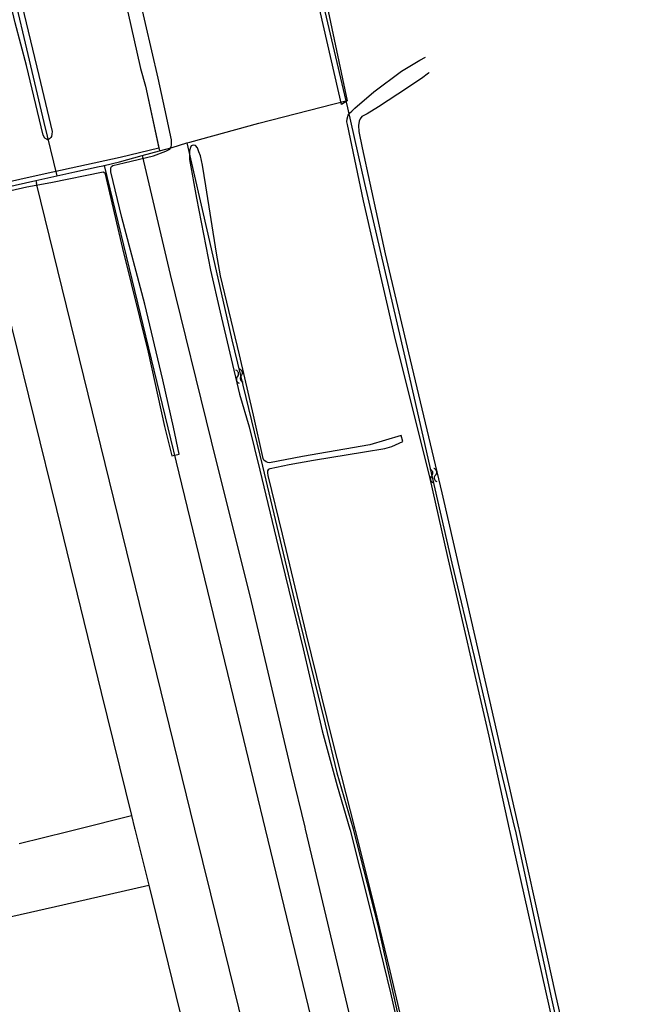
# Model space of a CAD drawing. Extents: x 123992 to 125854, y 449108 to 451911.
# Tile 172 of 175: x 125459 to 125598, y 451460 to 451683. Entities that reach past the tile are written whole.
import ezdxf

# ---------------------------------------------------------------- set-up
doc = ezdxf.new("R2010")
doc.units = 0
for name, color, linetype in [('DEFAULT_21', 8, 'CONTINUOUS'), ('DEFAULT_48', 141, 'CONTINUOUS'), ('S05_WATER', 141, 'CONTINUOUS')]:
    doc.layers.add(name, color=color, linetype=linetype)

msp = doc.modelspace()

# ---------------------------------------------------------------- linework, layer by layer
at = {"layer": 'DEFAULT_21'}
for points in [[(125505.601, 451786.69), (125513.451, 451751.102), (125517.275, 451733.664), (125526.877, 451692.433), (125533.358, 451664.766)], [(125461.923, 451782.943), (125477.683, 451712.744), (125486.863, 451672.091), (125487.943, 451668.035), (125491.138, 451653.453)], [(125436.694, 451777.844), (125445.312, 451742.659), (125454.547, 451703.804), (125464.941, 451659.87), (125467.877, 451647.77)], [(125497.355, 451655.286), (125497.998, 451655.38), (125513.658, 451659.689), (125533.358, 451664.766)], [(125533.358, 451664.766), (125533.74, 451663.135), (125537.589, 451646.048), (125546.672, 451606.768), (125552.25, 451582.275), (125557.309, 451560.158), (125562.371, 451539.016), (125568.295, 451513.747), (125571.621, 451500)], [(125491.138, 451653.453), (125494.019, 451654.216), (125497.355, 451655.286)], [(125497.355, 451655.286), (125502.113, 451634.555), (125507.521, 451610.718), (125514.479, 451582.086), (125521.319, 451553.204), (125528.663, 451523.714), (125531.261, 451512.73), (125534.958, 451500.049), (125534.971, 451500)], [(125478.6, 451650.124), (125482.062, 451650.923), (125487.24, 451652.367)], [(125487.24, 451652.367), (125491.138, 451653.453)], [(125487.24, 451652.367), (125493.56, 451625.438), (125502.831, 451587.749), (125511.865, 451551.516), (125520.976, 451513.138), (125524.01, 451500.407)], [(125467.877, 451647.77), (125471.957, 451648.674), (125477.46, 451649.86), (125478.415, 451650.081)], [(125478.415, 451650.081), (125478.6, 451650.124)], [(125478.6, 451650.124), (125497.394, 451572.747), (125508.468, 451527.156), (125515.064, 451500)], [(125463.117, 451646.715), (125467.877, 451647.77)], [(125450.211, 451643.799), (125458.475, 451645.686), (125463.117, 451646.715)], [(125463.117, 451646.715), (125463.276, 451646.035)], [(125499.171, 451500), (125490.543, 451535.073), (125463.276, 451646.035)], [(125450.211, 451643.799), (125457.68, 451613.359), (125467.791, 451572.29), (125477.964, 451530.91), (125484.813, 451503.051)], [(125472.512, 451500), (125484.813, 451503.051)], [(125484.813, 451503.051), (125485.511, 451500.214)], [(125459.388, 451496.734), (125470.416, 451499.48), (125472.512, 451500)], [(125485.511, 451500.214), (125485.564, 451500)], [(125485.564, 451500), (125488.688, 451487.289)], [(125538.702, 451340.533), (125536.455, 451348.369), (125530.478, 451372.732), (125516.584, 451429.211), (125502.777, 451485.339), (125499.171, 451500)], [(125515.064, 451500), (125541.207, 451392.363), (125543.114, 451384.511)], [(125524.01, 451500.407), (125524.107, 451500)], [(125524.107, 451500), (125530.257, 451474.288), (125538.595, 451439.137), (125548.172, 451397.714), (125550.672, 451388.18), (125553.42, 451376.962), (125554.17, 451373.9), (125559.51, 451351.696)], [(125534.971, 451500), (125540.566, 451478.213), (125549.585, 451438.152), (125554.422, 451417.33)], [(125571.621, 451500), (125571.655, 451499.861), (125579.928, 451461.599), (125585.838, 451434.569), (125592.833, 451403.009), (125597.973, 451379.625)], [(125452.2, 451479.025), (125469.273, 451482.884), (125488.688, 451487.289)], [(125488.688, 451487.289), (125494.812, 451462.381), (125498.436, 451447.641), (125501.632, 451434.641), (125508.467, 451406.842), (125516.942, 451372.368), (125518.641, 451366.187)]]:
    msp.add_lwpolyline(points, dxfattribs=at)
at = {"layer": 'DEFAULT_48'}
for points in [[(125533.626, 451664.789), (125532.346, 451663.89), (125518.925, 451722.562), (125510.926, 451757.282), (125508.045, 451772.104), (125507.705, 451776.279), (125507.565, 451776.919), (125507.605, 451777.318), (125507.865, 451777.658), (125508.305, 451777.578), (125508.665, 451776.819), (125509.384, 451774.482), (125512.024, 451761.537), (125519.785, 451727.117), (125528.765, 451687.603), (125533.626, 451664.789)], [(125477.683, 451712.744), (125486.863, 451672.091), (125487.943, 451668.035), (125491.003, 451654.071), (125482.227, 451651.953)], [(125466.833, 451657.802), (125466.793, 451657.222), (125466.713, 451656.683), (125466.533, 451656.443), (125466.253, 451656.124), (125465.874, 451655.924), (125465.194, 451656.323), (125464.774, 451656.982), (125460.993, 451672.725), (125458.454, 451682.413), (125453.373, 451703.649)], [(125459.553, 451688.426), (125463.832, 451670.448), (125466.833, 451657.802)], [(125495.589, 451584.849), (125494.329, 451590.963), (125491.888, 451601.65), (125487.848, 451618.73), (125482.648, 451638.387), (125480.088, 451648.675), (125480.128, 451649.294), (125480.108, 451649.614), (125480.248, 451649.894), (125480.608, 451650.113), (125483.147, 451650.694), (125489.784, 451652.314), (125492.603, 451653.393), (125493.483, 451653.853), (125493.803, 451654.272), (125493.883, 451654.872), (125493.883, 451655.351), (125493.843, 451655.91), (125492.362, 451662.962), (125490.822, 451669.894), (125486.502, 451688.533)], [(125570.402, 451500), (125565.766, 451521.035), (125556.366, 451561.869), (125552.406, 451579.308), (125544.366, 451611.69), (125537.306, 451642.115), (125533.726, 451659.395), (125533.586, 451659.975), (125533.666, 451660.694), (125533.846, 451661.513), (125534.186, 451661.973), (125534.725, 451662.412), (125535.405, 451663.091), (125539.703, 451666.788), (125545.92, 451671.444), (125550.058, 451673.982), (125551.377, 451674.655)], [(125552.175, 451671.155), (125552.057, 451671.026), (125550.498, 451669.767), (125545.101, 451666.27), (125540.703, 451663.412), (125538.124, 451661.794), (125536.985, 451661.234), (125536.585, 451660.655)], [(125536.585, 451660.655), (125536.325, 451660.135), (125536.205, 451659.136), (125536.285, 451657.778), (125537.005, 451654.141), (125542.266, 451630.17), (125547.545, 451607.755)], [(125498.341, 451654.573), (125498.141, 451654.173), (125497.961, 451653.434), (125497.961, 451652.435), (125497.961, 451651.476), (125499.521, 451642.746), (125502.661, 451626.465), (125504.862, 451616.976), (125509.222, 451598.377), (125511.461, 451590.986), (125513.841, 451581.178), (125518, 451563.938), (125523.681, 451540.764), (125527.982, 451522.246), (125531.373, 451509.772), (125534.257, 451500)], [(125535.464, 451500), (125530.281, 451520.129), (125524.38, 451544.34), (125518.961, 451566.695), (125515.76, 451579.96), (125515.68, 451580.619), (125515.7, 451581.077), (125515.88, 451581.398), (125516.18, 451581.578), (125520.519, 451582.498), (125525.976, 451583.458), (125537.571, 451585.318), (125542.129, 451586.078), (125543.769, 451586.538), (125546.247, 451587.677), (125545.867, 451589.055), (125538.731, 451586.936), (125523.517, 451584.316), (125516.08, 451582.856), (125515.64, 451582.897), (125515.26, 451583.075), (125514.78, 451583.476), (125514.62, 451583.815), (125512.441, 451593.623), (125509.221, 451607.267), (125504.92, 451625.167), (125504.04, 451630.281), (125501.64, 451645.504), (125500.88, 451650.218), (125500.44, 451652.276), (125500.059, 451653.235), (125499.72, 451654.154), (125499.26, 451654.613), (125498.781, 451654.753), (125498.341, 451654.573)], [(125482.227, 451651.953), (125465.275, 451648.212), (125453.699, 451645.673), (125439.044, 451642.434), (125434.148, 451641.133), (125434.468, 451639.336), (125438.646, 451640.156), (125461.076, 451645.275), (125466.534, 451646.295), (125478.409, 451648.695), (125478.789, 451648.455), (125482.729, 451631.315), (125488.549, 451607.922), (125492.249, 451591.041), (125493.929, 451584.449), (125495.589, 451584.849)], [(125547.545, 451607.755), (125555.045, 451576.052), (125560.685, 451551.76), (125565.886, 451529.107), (125572.497, 451500)], [(125534.257, 451500), (125534.339, 451499.72), (125538.724, 451482.387), (125543.415, 451462.974), (125547.787, 451443.642), (125553.29, 451419.947), (125557.03, 451404.935), (125559.564, 451394.928), (125561.513, 451387.163), (125562.652, 451387.116), (125562.695, 451387.695), (125562.499, 451388.296), (125562.204, 451388.917), (125562.13, 451389.876), (125561.881, 451391.556), (125561.447, 451392.478), (125560.878, 451394.06), (125556.985, 451410.192), (125550.467, 451437.67), (125543.347, 451467.95), (125539.845, 451482.56), (125535.538, 451499.713), (125535.464, 451500)], [(125595.772, 451386.06), (125594.624, 451390.993), (125592.5, 451399.34), (125587.404, 451424.111), (125585.116, 451435.117), (125584.097, 451438.18), (125582.554, 451443.706), (125581.906, 451448.645), (125570.465, 451499.716), (125570.402, 451499.999), (125570.402, 451500)], [(125572.497, 451500), (125572.564, 451499.703), (125578.094, 451474.805)], [(125578.094, 451474.805), (125580.76, 451462.801), (125586.239, 451438.527), (125589.593, 451425.676), (125591.732, 451416.351), (125592.784, 451409.249), (125595.025, 451400.423), (125595.834, 451395.622), (125595.921, 451393.563), (125596.472, 451392.201), (125597.126, 451388.18)]]:
    msp.add_lwpolyline(points, dxfattribs=at)
at = {"layer": 'S05_WATER'}
for points in [[(125508.803, 451602.35), (125508.93, 451602.504), (125509.016, 451602.684), (125509.059, 451602.879), (125509.055, 451603.078), (125509.005, 451603.271), (125508.911, 451603.447), (125508.778, 451603.597), (125508.615, 451603.711), (125508.429, 451603.784), (125508.393, 451603.793)], [(125509.669, 451602.596), (125509.795, 451602.751), (125509.882, 451602.93), (125509.925, 451603.125), (125509.921, 451603.325), (125509.87, 451603.518), (125509.776, 451603.694), (125509.644, 451603.843), (125509.48, 451603.957), (125509.295, 451604.03), (125509.258, 451604.039)], [(125508.803, 451602.35), (125508.677, 451602.195), (125508.59, 451602.016), (125508.547, 451601.821), (125508.551, 451601.621), (125508.602, 451601.428), (125508.696, 451601.252), (125508.828, 451601.103), (125508.992, 451600.989), (125509.177, 451600.916), (125509.214, 451600.907)], [(125509.669, 451602.596), (125509.542, 451602.442), (125509.456, 451602.262), (125509.413, 451602.067), (125509.417, 451601.868), (125509.467, 451601.675), (125509.561, 451601.499), (125509.694, 451601.349), (125509.857, 451601.235), (125510.043, 451601.162), (125510.079, 451601.153)], [(125552.754, 451579.89), (125552.887, 451580.038), (125552.983, 451580.213), (125553.035, 451580.406), (125553.04, 451580.605), (125552.999, 451580.801), (125552.914, 451580.981), (125552.789, 451581.136), (125552.631, 451581.258), (125552.449, 451581.34), (125552.413, 451581.35)], [(125553.63, 451580.094), (125553.764, 451580.242), (125553.859, 451580.418), (125553.911, 451580.61), (125553.917, 451580.81), (125553.876, 451581.005), (125553.79, 451581.185), (125553.665, 451581.341), (125553.507, 451581.463), (125553.325, 451581.545), (125553.289, 451581.555)], [(125552.754, 451579.89), (125552.62, 451579.742), (125552.525, 451579.566), (125552.473, 451579.374), (125552.467, 451579.174), (125552.508, 451578.979), (125552.594, 451578.799), (125552.719, 451578.643), (125552.877, 451578.521), (125553.059, 451578.439), (125553.095, 451578.429)], [(125553.63, 451580.094), (125553.497, 451579.946), (125553.401, 451579.771), (125553.349, 451579.578), (125553.344, 451579.379), (125553.385, 451579.183), (125553.47, 451579.003), (125553.595, 451578.848), (125553.753, 451578.726), (125553.935, 451578.644), (125553.971, 451578.634)]]:
    msp.add_lwpolyline(points, dxfattribs=at)

doc.saveas('drawing.dxf')
